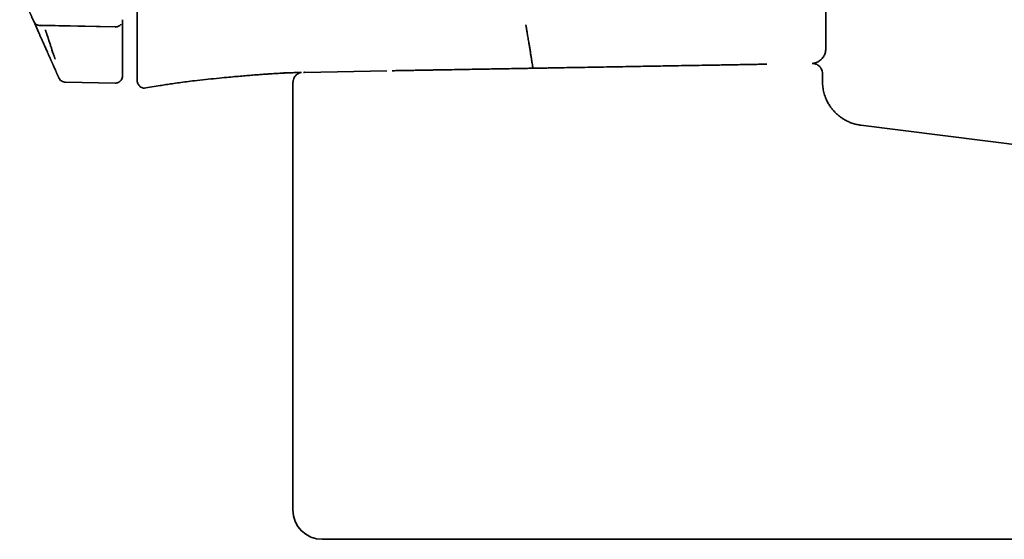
# Model space of a CAD drawing. Header units: millimetres. Extents: x 8 to 1763, y 12 to 2805.
# Tile 20 of 28: x 1196 to 1263, y 1544 to 1580. Entities that reach past the tile are written whole.
import ezdxf

# ---------------------------------------------------------------- set-up
doc = ezdxf.new("R2010")
doc.units = ezdxf.units.MM

msp = doc.modelspace()

# ---------------------------------------------------------------- linework, layer by layer
at = {"color": 7, "linetype": 'Continuous', "lineweight": 35}
for p, q in [((1250.714, 1577.611), (1250.714, 1582.379)), ((1196.677, 1579.472), (1197.023, 1578.694)), ((1202.74, 1579.58), (1202.74, 1578.818)), ((1197.114, 1579.201), (1202.23, 1579.106)), ((1202.231, 1579.088), (1197.122, 1579.182)), ((1197.122, 1579.182), (1197.122, 1579.181)), ((1202.231, 1579.087), (1202.23, 1579.086)), ((1215.161, 1575.99), (1220.769, 1576.088)), ((1221.305, 1576.106), (1221.124, 1576.103)), ((1202.74, 1575.783), (1202.74, 1575.761)), ((1203.74, 1575.441), (1203.74, 1575.419)), ((1215.084, 1575.988), (1215.161, 1575.99)), ((1215.151, 1575.999), (1215.133, 1575.999)), ((1250.497, 1575.363), (1250.497, 1575.904)), ((1198.842, 1575.32), (1202.231, 1575.261)), ((1204.322, 1574.925), (1205.296, 1575.087)), ((1214.368, 1575.297), (1214.368, 1546.14)), ((1278.727, 1569.156), (1253.121, 1572.387)), ((1231.868, 1544.14), (1272.379, 1544.14))]:
    msp.add_line(p, q, dxfattribs=at)
msp.add_arc((1216.368, 1546.14), 2, 180, 270, dxfattribs=at)
for points, knots in [([(1195.721, 1581.619), (1195.738, 1581.582), (1195.771, 1581.506), (1195.821, 1581.394), (1195.872, 1581.279), (1195.924, 1581.164), (1195.976, 1581.047), (1196.026, 1580.934), (1196.075, 1580.824), (1196.122, 1580.718), (1196.158, 1580.638), (1196.182, 1580.583), (1196.195, 1580.555), (1196.208, 1580.526), (1196.219, 1580.5), (1196.234, 1580.468), (1196.25, 1580.43), (1196.274, 1580.378), (1196.301, 1580.316), (1196.332, 1580.246), (1196.365, 1580.173), (1196.394, 1580.108), (1196.42, 1580.05), (1196.441, 1580.001), (1196.463, 1579.953), (1196.484, 1579.905), (1196.51, 1579.847), (1196.541, 1579.778), (1196.576, 1579.699), (1196.61, 1579.623), (1196.642, 1579.55), (1196.664, 1579.502), (1196.674, 1579.478)], [0, 0, 0, 0, 0.046542, 0.09442, 0.143634, 0.194185, 0.246073, 0.299298, 0.347241, 0.39622, 0.446233, 0.45961, 0.473058, 0.486579, 0.500132, 0.510704, 0.531939, 0.553793, 0.586496, 0.620494, 0.655788, 0.692378, 0.71604, 0.740214, 0.764152, 0.787425, 0.810356, 0.850458, 0.889473, 0.927402, 0.964244, 1, 1, 1, 1]), ([(1203.74, 1581.361), (1203.74, 1581.347), (1203.74, 1581.32), (1203.74, 1581.282), (1203.74, 1581.246), (1203.74, 1581.213), (1203.74, 1581.184), (1203.74, 1581.157), (1203.74, 1581.138), (1203.74, 1581.124), (1203.74, 1581.115), (1203.74, 1581.105), (1203.74, 1581.095), (1203.74, 1581.086), (1203.74, 1581.064), (1203.74, 1581.021), (1203.74, 1580.957), (1203.74, 1580.883), (1203.74, 1580.81), (1203.74, 1580.737), (1203.74, 1580.661), (1203.74, 1580.585), (1203.74, 1580.508), (1203.74, 1580.433), (1203.74, 1580.36), (1203.74, 1580.289), (1203.74, 1580.217), (1203.74, 1580.122), (1203.74, 1580.005), (1203.74, 1579.903), (1203.74, 1579.838), (1203.74, 1579.811), (1203.74, 1579.784), (1203.74, 1579.756), (1203.74, 1579.729), (1203.74, 1579.701), (1203.74, 1579.675), (1203.74, 1579.628), (1203.74, 1579.562), (1203.74, 1579.475), (1203.74, 1579.385), (1203.74, 1579.296), (1203.74, 1579.207), (1203.74, 1579.118), (1203.74, 1579.035), (1203.74, 1578.979), (1203.74, 1578.949), (1203.74, 1578.938), (1203.74, 1578.927), (1203.74, 1578.917), (1203.74, 1578.885), (1203.74, 1578.829), (1203.74, 1578.749), (1203.74, 1578.666), (1203.74, 1578.58), (1203.74, 1578.504), (1203.74, 1578.44), (1203.74, 1578.387), (1203.74, 1578.333), (1203.74, 1578.278), (1203.74, 1578.223), (1203.74, 1578.17), (1203.74, 1578.045), (1203.74, 1577.856), (1203.74, 1577.65), (1203.74, 1577.527), (1203.74, 1577.48), (1203.74, 1577.461), (1203.74, 1577.443), (1203.74, 1577.411), (1203.74, 1577.364), (1203.74, 1577.301), (1203.74, 1577.237), (1203.74, 1577.171), (1203.74, 1577.104), (1203.74, 1577.037), (1203.74, 1576.97), (1203.74, 1576.909), (1203.74, 1576.855), (1203.74, 1576.819), (1203.74, 1576.794), (1203.74, 1576.782), (1203.74, 1576.772), (1203.74, 1576.762), (1203.74, 1576.745), (1203.74, 1576.72), (1203.74, 1576.687), (1203.74, 1576.651), (1203.74, 1576.613), (1203.74, 1576.573), (1203.74, 1576.531), (1203.74, 1576.49), (1203.74, 1576.454), (1203.74, 1576.422), (1203.74, 1576.392), (1203.74, 1576.363), (1203.74, 1576.336), (1203.74, 1576.311), (1203.74, 1576.29), (1203.74, 1576.273), (1203.74, 1576.259), (1203.74, 1576.245), (1203.74, 1576.23), (1203.74, 1576.212), (1203.74, 1576.194), (1203.74, 1576.174), (1203.74, 1576.151), (1203.74, 1576.125), (1203.74, 1576.098), (1203.74, 1576.071), (1203.74, 1576.046), (1203.74, 1576.022), (1203.74, 1576), (1203.74, 1575.979), (1203.74, 1575.96), (1203.74, 1575.941), (1203.74, 1575.927), (1203.74, 1575.916), (1203.74, 1575.908), (1203.74, 1575.899), (1203.74, 1575.891), (1203.74, 1575.882), (1203.74, 1575.863), (1203.74, 1575.833), (1203.74, 1575.796), (1203.74, 1575.76), (1203.74, 1575.727), (1203.74, 1575.693), (1203.74, 1575.665), (1203.74, 1575.643), (1203.74, 1575.627), (1203.74, 1575.614), (1203.74, 1575.6), (1203.74, 1575.585), (1203.74, 1575.569), (1203.74, 1575.551), (1203.74, 1575.532), (1203.74, 1575.519), (1203.74, 1575.513)], [0, 0, 0, 0, 0.005668, 0.010922, 0.015762, 0.020187, 0.024197, 0.027794, 0.030976, 0.032161, 0.033501, 0.034835, 0.036162, 0.037482, 0.038796, 0.0449, 0.055437, 0.06566, 0.075917, 0.086444, 0.097242, 0.108539, 0.120116, 0.131232, 0.141936, 0.152714, 0.163564, 0.174488, 0.19611, 0.218013, 0.222348, 0.226694, 0.231051, 0.235418, 0.239797, 0.244186, 0.248587, 0.252599, 0.266488, 0.280754, 0.295395, 0.310412, 0.325032, 0.339991, 0.35529, 0.366818, 0.368646, 0.370479, 0.372316, 0.374158, 0.375779, 0.388843, 0.402634, 0.416964, 0.431834, 0.447243, 0.45629, 0.465514, 0.474913, 0.484489, 0.494241, 0.503658, 0.512404, 0.560301, 0.603445, 0.622337, 0.62589, 0.629079, 0.632303, 0.635562, 0.646379, 0.657561, 0.669107, 0.681018, 0.693293, 0.705078, 0.717181, 0.729601, 0.737973, 0.746482, 0.749185, 0.751186, 0.752924, 0.754713, 0.756552, 0.762171, 0.768215, 0.774685, 0.781581, 0.788903, 0.79665, 0.804823, 0.810908, 0.816771, 0.822241, 0.8274, 0.832248, 0.836787, 0.841014, 0.84374, 0.845983, 0.848486, 0.851252, 0.854281, 0.857572, 0.861126, 0.864942, 0.869626, 0.874652, 0.879366, 0.883815, 0.888026, 0.892, 0.895735, 0.899323, 0.902661, 0.905748, 0.907177, 0.90881, 0.910432, 0.912044, 0.913646, 0.915237, 0.923294, 0.931077, 0.938543, 0.945902, 0.95371, 0.961966, 0.966506, 0.970243, 0.973424, 0.976981, 0.980914, 0.985142, 0.989732, 0.994685, 1, 1, 1, 1]), ([(1196.724, 1579.397), (1196.732, 1579.384), (1196.751, 1579.351), (1196.797, 1579.307), (1196.854, 1579.261), (1196.918, 1579.225), (1197.007, 1579.19), (1197.077, 1579.183), (1197.123, 1579.179)], [0, 0, 0, 0, 0.103041, 0.259944, 0.412631, 0.562693, 0.711123, 1, 1, 1, 1]), ([(1197.471, 1578.897), (1197.478, 1578.877), (1197.492, 1578.835), (1197.514, 1578.767), (1197.539, 1578.693), (1197.566, 1578.613), (1197.599, 1578.513), (1197.634, 1578.405), (1197.663, 1578.317), (1197.682, 1578.262), (1197.691, 1578.233), (1197.7, 1578.208), (1197.706, 1578.188), (1197.725, 1578.131), (1197.755, 1578.041), (1197.795, 1577.92), (1197.832, 1577.809), (1197.866, 1577.708), (1197.896, 1577.617), (1197.932, 1577.511), (1197.971, 1577.393), (1198.012, 1577.27), (1198.048, 1577.166), (1198.078, 1577.076), (1198.103, 1577.002), (1198.123, 1576.945), (1198.137, 1576.905), (1198.141, 1576.895), (1198.143, 1576.889)], [0, 0, 0, 0, 0.020365, 0.043022, 0.068033, 0.09546, 0.125364, 0.17029, 0.206322, 0.218156, 0.228487, 0.2373, 0.244582, 0.250326, 0.297853, 0.343208, 0.386238, 0.426818, 0.464851, 0.500265, 0.565963, 0.629665, 0.691154, 0.75026, 0.813732, 0.876682, 0.93885, 1, 1, 1, 1]), ([(1202.231, 1579.084), (1202.262, 1579.085), (1202.326, 1579.088), (1202.421, 1579.114), (1202.512, 1579.161), (1202.584, 1579.215), (1202.618, 1579.259), (1202.63, 1579.275)], [0, 0, 0, 0, 0.20143, 0.415197, 0.637948, 0.866966, 1, 1, 1, 1]), ([(1202.74, 1578.818), (1202.74, 1578.755), (1202.74, 1578.629), (1202.74, 1578.442), (1202.74, 1578.261), (1202.74, 1578.09), (1202.74, 1577.93), (1202.74, 1577.784), (1202.74, 1577.655), (1202.74, 1577.544), (1202.74, 1577.44), (1202.74, 1577.352), (1202.74, 1577.331), (1202.74, 1577.321)], [0, 0, 0, 0, 0.083589, 0.166706, 0.250705, 0.333921, 0.416766, 0.500584, 0.583761, 0.666592, 0.750425, 0.875036, 1, 1, 1, 1]), ([(1230.258, 1579.236), (1230.258, 1579.234), (1230.259, 1579.231), (1230.263, 1579.202), (1230.272, 1579.15), (1230.284, 1579.076), (1230.3, 1578.983), (1230.319, 1578.868), (1230.341, 1578.735), (1230.366, 1578.584), (1230.393, 1578.42), (1230.422, 1578.242), (1230.457, 1578.033), (1230.497, 1577.794), (1230.541, 1577.527), (1230.57, 1577.349), (1230.585, 1577.259)], [0, 0, 0, 0, 0.083958, 0.167762, 0.250726, 0.312563, 0.374686, 0.437218, 0.49982, 0.562416, 0.624943, 0.687387, 0.749825, 0.833033, 0.916346, 1, 1, 1, 1]), ([(1197.023, 1578.694), (1197.051, 1578.633), (1197.105, 1578.511), (1197.185, 1578.331), (1197.263, 1578.155), (1197.339, 1577.985), (1197.41, 1577.825), (1197.476, 1577.677), (1197.536, 1577.543), (1197.588, 1577.426), (1197.627, 1577.338), (1197.656, 1577.273), (1197.676, 1577.228), (1197.69, 1577.198), (1197.693, 1577.189), (1197.695, 1577.185)], [0, 0, 0, 0, 0.083976, 0.167065, 0.250308, 0.334674, 0.417584, 0.500226, 0.584613, 0.667452, 0.750214, 0.813339, 0.875519, 0.937491, 1, 1, 1, 1]), ([(1249.838, 1576.604), (1249.851, 1576.605), (1249.906, 1576.609), (1249.987, 1576.632), (1250.093, 1576.668), (1250.197, 1576.717), (1250.296, 1576.78), (1250.388, 1576.854), (1250.477, 1576.943), (1250.559, 1577.052), (1250.628, 1577.176), (1250.68, 1577.308), (1250.715, 1577.455), (1250.72, 1577.558), (1250.722, 1577.611)], [0, 0, 0, 0, 0.02787, 0.112051, 0.172119, 0.25739, 0.345906, 0.412932, 0.49868, 0.602658, 0.691652, 0.788729, 0.892205, 1, 1, 1, 1]), ([(1197.695, 1577.185), (1197.705, 1577.163), (1197.724, 1577.12), (1197.753, 1577.056), (1197.78, 1576.995), (1197.806, 1576.937), (1197.83, 1576.881), (1197.854, 1576.829), (1197.876, 1576.779), (1197.897, 1576.732), (1197.917, 1576.687), (1197.936, 1576.644), (1197.954, 1576.604), (1197.971, 1576.566), (1197.986, 1576.531), (1198, 1576.501), (1198.011, 1576.476), (1198.02, 1576.455), (1198.03, 1576.433), (1198.036, 1576.418), (1198.041, 1576.409), (1198.042, 1576.407), (1198.042, 1576.405), (1198.043, 1576.403), (1198.044, 1576.401), (1198.045, 1576.399), (1198.046, 1576.397), (1198.083, 1576.313), (1198.127, 1576.216), (1198.173, 1576.113), (1198.187, 1576.081), (1198.2, 1576.05), (1198.214, 1576.019), (1198.228, 1575.988), (1198.246, 1575.948), (1198.266, 1575.902), (1198.288, 1575.853), (1198.307, 1575.81), (1198.324, 1575.772), (1198.339, 1575.739), (1198.347, 1575.721), (1198.351, 1575.712)], [0, 0, 0, 0, 0.041831, 0.0820209, 0.1205698, 0.1574777, 0.1927445, 0.2257842, 0.257241, 0.2871148, 0.3154057, 0.3425846, 0.3681224, 0.3920192, 0.414275, 0.4348898, 0.4489643, 0.4621563, 0.4744658, 0.489363, 0.4907432, 0.4921085, 0.4934591, 0.4947948, 0.4961156, 0.4974216, 0.4987128, 0.4999892, 0.6567814, 0.6773129, 0.6978457, 0.7183798, 0.7389152, 0.7606992, 0.7836038, 0.8233544, 0.8616305, 0.8984326, 0.9337612, 0.9676167, 1, 1, 1, 1]), ([(1202.74, 1577.321), (1202.74, 1577.299), (1202.74, 1577.257), (1202.74, 1577.194), (1202.74, 1577.134), (1202.74, 1577.076), (1202.74, 1577.021), (1202.74, 1576.969), (1202.74, 1576.92), (1202.74, 1576.873), (1202.74, 1576.828), (1202.74, 1576.786), (1202.74, 1576.746), (1202.74, 1576.708), (1202.74, 1576.673), (1202.74, 1576.639), (1202.74, 1576.607), (1202.74, 1576.578), (1202.74, 1576.559), (1202.74, 1576.55), (1202.74, 1576.547), (1202.74, 1576.545), (1202.74, 1576.543), (1202.74, 1576.541), (1202.74, 1576.539), (1202.74, 1576.537), (1202.74, 1576.453), (1202.74, 1576.357), (1202.74, 1576.254), (1202.74, 1576.223), (1202.74, 1576.192), (1202.74, 1576.161), (1202.74, 1576.13), (1202.74, 1576.09), (1202.74, 1576.045), (1202.74, 1575.996), (1202.74, 1575.953), (1202.74, 1575.915), (1202.74, 1575.883), (1202.74, 1575.865), (1202.74, 1575.856)], [0, 0, 0, 0, 0.041401, 0.081212, 0.119434, 0.156065, 0.191106, 0.223974, 0.255307, 0.285108, 0.313374, 0.340578, 0.366193, 0.390217, 0.412652, 0.433496, 0.454588, 0.473757, 0.489033, 0.490453, 0.491859, 0.49325, 0.494627, 0.49599, 0.497338, 0.498672, 0.499991, 0.656784, 0.677316, 0.697848, 0.718383, 0.738918, 0.760704, 0.783611, 0.823365, 0.861643, 0.898445, 0.933772, 0.967623, 1, 1, 1, 1]), ([(1230.585, 1577.259), (1230.592, 1577.216), (1230.606, 1577.132), (1230.626, 1577.01), (1230.644, 1576.895), (1230.665, 1576.756), (1230.689, 1576.607), (1230.711, 1576.466), (1230.729, 1576.366), (1230.741, 1576.302), (1230.749, 1576.268), (1230.75, 1576.264), (1230.75, 1576.262)], [0, 0, 0, 0, 0.082496, 0.162322, 0.239481, 0.313972, 0.45475, 0.584926, 0.704506, 0.813521, 0.912003, 1, 1, 1, 1]), ([(1224.098, 1576.155), (1224.051, 1576.154), (1223.955, 1576.153), (1223.808, 1576.15), (1223.657, 1576.147), (1223.502, 1576.145), (1223.341, 1576.142), (1223.172, 1576.139), (1222.994, 1576.136), (1222.807, 1576.133), (1222.558, 1576.128), (1222.257, 1576.123), (1221.919, 1576.117), (1221.599, 1576.111), (1221.403, 1576.108), (1221.305, 1576.106)], [0, 0, 0, 0, 0.047356, 0.0958585, 0.1457138, 0.197112, 0.2502265, 0.3072719, 0.3681186, 0.432894, 0.501704, 0.6294619, 0.7545423, 0.8777681, 1, 1, 1, 1]), ([(1236.476, 1576.371), (1236.172, 1576.366), (1235.576, 1576.355), (1234.702, 1576.34), (1233.866, 1576.326), (1233.07, 1576.312), (1232.433, 1576.301), (1231.945, 1576.292), (1231.597, 1576.286), (1231.258, 1576.28), (1230.929, 1576.274), (1230.609, 1576.269), (1230.256, 1576.263), (1229.869, 1576.256), (1229.371, 1576.247), (1228.815, 1576.237), (1228.212, 1576.227), (1227.64, 1576.217), (1227.046, 1576.207), (1226.365, 1576.195), (1225.61, 1576.181), (1224.836, 1576.168), (1224.339, 1576.159), (1224.098, 1576.155)], [0, 0, 0, 0, 0.073678, 0.144212, 0.211603, 0.275851, 0.336956, 0.365812, 0.393911, 0.421252, 0.447835, 0.473661, 0.498729, 0.533408, 0.567432, 0.619303, 0.668013, 0.713562, 0.758013, 0.811919, 0.878802, 0.941491, 1, 1, 1, 1]), ([(1239.63, 1576.426), (1239.372, 1576.422), (1238.856, 1576.413), (1238.07, 1576.399), (1237.277, 1576.385), (1236.744, 1576.376), (1236.476, 1576.371)], [0, 0, 0, 0, 0.249773, 0.499158, 0.748965, 1, 1, 1, 1]), ([(1245.667, 1576.532), (1245.496, 1576.529), (1245.154, 1576.523), (1244.612, 1576.513), (1244.048, 1576.503), (1243.462, 1576.493), (1242.809, 1576.482), (1242.085, 1576.469), (1241.289, 1576.455), (1240.471, 1576.441), (1239.911, 1576.431), (1239.63, 1576.426)], [0, 0, 0, 0, 0.0994977, 0.1989821, 0.2987056, 0.3989191, 0.4998697, 0.6242178, 0.7487301, 0.8738464, 1, 1, 1, 1]), ([(1246.705, 1576.55), (1246.666, 1576.549), (1246.487, 1576.546), (1246.144, 1576.54), (1245.826, 1576.534), (1245.667, 1576.532)], [0, 0, 0, 0, 0.1226911, 0.5614644, 1, 1, 1, 1]), ([(1250.497, 1575.904), (1250.493, 1575.959), (1250.486, 1576.063), (1250.441, 1576.186), (1250.395, 1576.27), (1250.358, 1576.324), (1250.31, 1576.382), (1250.237, 1576.453), (1250.119, 1576.532), (1249.989, 1576.581), (1249.873, 1576.602), (1249.813, 1576.602), (1249.785, 1576.603)], [0, 0, 0, 0, 0.150296, 0.2795612, 0.3506297, 0.408096, 0.4564564, 0.553192, 0.681967, 0.8380723, 0.9239054, 1, 1, 1, 1]), ([(1198.351, 1575.712), (1198.353, 1575.706), (1198.359, 1575.695), (1198.365, 1575.681), (1198.369, 1575.671), (1198.372, 1575.666), (1198.373, 1575.662), (1198.374, 1575.659), (1198.376, 1575.657), (1198.377, 1575.654), (1198.377, 1575.653), (1198.378, 1575.651), (1198.379, 1575.649), (1198.38, 1575.648), (1198.381, 1575.646), (1198.381, 1575.644), (1198.382, 1575.642), (1198.383, 1575.641), (1198.383, 1575.64), (1198.383, 1575.639)], [0, 0, 0, 0, 0.094666, 0.194545, 0.299642, 0.336206, 0.373361, 0.411109, 0.449448, 0.48838, 0.515363, 0.538866, 0.585768, 0.638995, 0.698546, 0.764423, 0.836624, 0.915149, 1, 1, 1, 1]), ([(1198.383, 1575.639), (1198.39, 1575.624), (1198.397, 1575.609), (1198.394, 1575.616), (1198.394, 1575.616)], [0, 0, 0, 0, 0.999892, 1, 1, 1, 1]), ([(1198.394, 1575.616), (1198.416, 1575.576), (1198.461, 1575.492), (1198.571, 1575.398), (1198.701, 1575.334), (1198.795, 1575.324), (1198.842, 1575.32)], [0, 0, 0, 0, 0.244904, 0.5, 0.755096, 1, 1, 1, 1]), ([(1202.231, 1575.261), (1202.271, 1575.263), (1202.344, 1575.266), (1202.439, 1575.299), (1202.509, 1575.337), (1202.566, 1575.38), (1202.623, 1575.435), (1202.681, 1575.516), (1202.73, 1575.628), (1202.736, 1575.715), (1202.74, 1575.761)], [0, 0, 0, 0, 0.148376, 0.27583, 0.375789, 0.450004, 0.545514, 0.672674, 0.827054, 1, 1, 1, 1]), ([(1202.74, 1575.856), (1202.74, 1575.85), (1202.74, 1575.838), (1202.74, 1575.824), (1202.74, 1575.815), (1202.74, 1575.809), (1202.74, 1575.806), (1202.74, 1575.803), (1202.74, 1575.801), (1202.74, 1575.798), (1202.74, 1575.797), (1202.74, 1575.795), (1202.74, 1575.793), (1202.74, 1575.792), (1202.74, 1575.79), (1202.74, 1575.788), (1202.74, 1575.786), (1202.74, 1575.785), (1202.74, 1575.784), (1202.74, 1575.783)], [0, 0, 0, 0, 0.094679, 0.1945655, 0.2996614, 0.3362236, 0.3733768, 0.4111209, 0.4494561, 0.4883824, 0.5153578, 0.5388524, 0.5857436, 0.6389637, 0.6985129, 0.7643911, 0.8365983, 0.9151346, 1, 1, 1, 1]), ([(1203.74, 1575.513), (1203.74, 1575.51), (1203.74, 1575.504), (1203.74, 1575.496), (1203.74, 1575.489), (1203.74, 1575.484), (1203.74, 1575.479), (1203.74, 1575.475), (1203.74, 1575.471), (1203.74, 1575.468), (1203.74, 1575.466), (1203.74, 1575.463), (1203.74, 1575.461), (1203.74, 1575.459), (1203.74, 1575.457), (1203.74, 1575.455), (1203.74, 1575.453), (1203.74, 1575.451), (1203.74, 1575.448), (1203.74, 1575.446), (1203.74, 1575.444), (1203.74, 1575.442), (1203.74, 1575.441)], [0, 0, 0, 0, 0.057072, 0.108786, 0.155141, 0.196137, 0.231775, 0.26559, 0.304844, 0.337767, 0.372519, 0.409102, 0.447516, 0.48776, 0.516949, 0.542411, 0.600761, 0.666277, 0.738959, 0.818807, 0.90582, 1, 1, 1, 1]), ([(1203.74, 1575.419), (1203.743, 1575.376), (1203.749, 1575.297), (1203.789, 1575.195), (1203.836, 1575.121), (1203.888, 1575.062), (1203.954, 1575.005), (1204.05, 1574.951), (1204.178, 1574.914), (1204.272, 1574.921), (1204.322, 1574.925)], [0, 0, 0, 0, 0.1464523, 0.2738672, 0.3745174, 0.4494898, 0.546065, 0.6744012, 0.8291147, 1, 1, 1, 1]), ([(1205.296, 1575.087), (1205.431, 1575.109), (1205.708, 1575.155), (1206.142, 1575.222), (1206.611, 1575.288), (1207.118, 1575.354), (1207.716, 1575.427), (1208.394, 1575.503), (1209.132, 1575.579), (1209.798, 1575.644), (1210.377, 1575.697), (1210.866, 1575.74), (1211.315, 1575.778), (1211.724, 1575.811), (1212.09, 1575.839), (1212.415, 1575.862), (1212.699, 1575.882), (1212.947, 1575.898), (1213.167, 1575.912), (1213.375, 1575.924), (1213.527, 1575.932), (1213.61, 1575.937), (1213.626, 1575.937)], [0, 0, 0, 0, 0.049057, 0.100764, 0.157188, 0.218536, 0.283898, 0.373055, 0.462799, 0.549684, 0.612527, 0.671224, 0.725203, 0.774155, 0.81799, 0.856784, 0.890731, 0.920102, 0.945473, 0.97002, 0.99447, 1, 1, 1, 1]), ([(1213.607, 1575.939), (1213.645, 1575.941), (1213.716, 1575.944), (1213.827, 1575.951), (1213.932, 1575.956), (1214.033, 1575.961), (1214.128, 1575.965), (1214.218, 1575.967), (1214.3, 1575.969), (1214.345, 1575.97), (1214.368, 1575.971)], [0, 0, 0, 0, 0.164235, 0.307465, 0.432915, 0.545304, 0.650977, 0.757372, 0.871746, 1, 1, 1, 1]), ([(1213.608, 1575.936), (1213.713, 1575.943), (1213.966, 1575.959), (1214.219, 1575.964), (1214.368, 1575.967)], [0, 0, 0, 0, 0.414938, 1, 1, 1, 1]), ([(1214.061, 1575.958), (1214.1, 1575.96), (1214.255, 1575.966), (1214.523, 1575.976), (1214.778, 1575.983), (1214.918, 1575.985), (1214.944, 1575.986)], [0, 0, 0, 0, 0.1324544, 0.5267538, 0.9117555, 1, 1, 1, 1]), ([(1214.944, 1575.982), (1214.929, 1575.981), (1214.869, 1575.975), (1214.788, 1575.941), (1214.706, 1575.898), (1214.654, 1575.863), (1214.597, 1575.817), (1214.528, 1575.748), (1214.448, 1575.635), (1214.397, 1575.51), (1214.372, 1575.393), (1214.369, 1575.33), (1214.368, 1575.297)], [0, 0, 0, 0, 0.044179, 0.187081, 0.265484, 0.328776, 0.382186, 0.489188, 0.631685, 0.804931, 0.900545, 1, 1, 1, 1]), ([(1215.084, 1575.988), (1215.098, 1575.989), (1215.125, 1575.99), (1215.151, 1576.007), (1215.163, 1576.016)], [0, 0, 0, 0, 0.500631, 1, 1, 1, 1]), ([(1215.163, 1576.017), (1215.163, 1576.017), (1215.164, 1576.004), (1215.164, 1575.994), (1215.162, 1575.991), (1215.161, 1575.99)], [0, 0, 0, 0, 0.000411, 0.527287, 1, 1, 1, 1]), ([(1253.122, 1572.388), (1253.018, 1572.404), (1252.811, 1572.435), (1252.516, 1572.523), (1252.246, 1572.632), (1252.013, 1572.752), (1251.816, 1572.875), (1251.654, 1572.993), (1251.521, 1573.104), (1251.396, 1573.219), (1251.265, 1573.355), (1251.121, 1573.526), (1250.971, 1573.737), (1250.825, 1573.989), (1250.692, 1574.282), (1250.585, 1574.614), (1250.511, 1574.979), (1250.502, 1575.233), (1250.497, 1575.363)], [0, 0, 0, 0, 0.072125, 0.145137, 0.212433, 0.273219, 0.326893, 0.373028, 0.411348, 0.446937, 0.490429, 0.542075, 0.601706, 0.668985, 0.743367, 0.824065, 0.910036, 1, 1, 1, 1]), ([(1216.368, 1544.14), (1216.371, 1544.14), (1216.377, 1544.14), (1216.428, 1544.14), (1216.508, 1544.14), (1216.624, 1544.14), (1216.776, 1544.14), (1216.966, 1544.14), (1217.191, 1544.14), (1217.436, 1544.14), (1217.695, 1544.14), (1217.96, 1544.14), (1218.248, 1544.14), (1218.559, 1544.14), (1218.922, 1544.14), (1219.344, 1544.14), (1219.832, 1544.14), (1220.352, 1544.14), (1220.903, 1544.14), (1221.483, 1544.14), (1222.091, 1544.14), (1222.724, 1544.14), (1223.378, 1544.14), (1224.049, 1544.14), (1224.735, 1544.14), (1225.439, 1544.14), (1226.151, 1544.14), (1226.866, 1544.14), (1227.584, 1544.14), (1228.311, 1544.14), (1229.033, 1544.14), (1229.747, 1544.14), (1230.452, 1544.14), (1231.159, 1544.14), (1231.632, 1544.14), (1231.868, 1544.14)], [0, 0, 0, 0, 0.029162, 0.058256, 0.087346, 0.116491, 0.147408, 0.178246, 0.20908, 0.23998, 0.265758, 0.291469, 0.317156, 0.34286, 0.368624, 0.401521, 0.434324, 0.467122, 0.500002, 0.532899, 0.565703, 0.598501, 0.631381, 0.66359, 0.695711, 0.727827, 0.76002, 0.790937, 0.821775, 0.852608, 0.883509, 0.912666, 0.94176, 0.970851, 1, 1, 1, 1])]:
    msp.add_open_spline(points, degree=3, knots=knots, dxfattribs=at)

doc.saveas('drawing.dxf')
